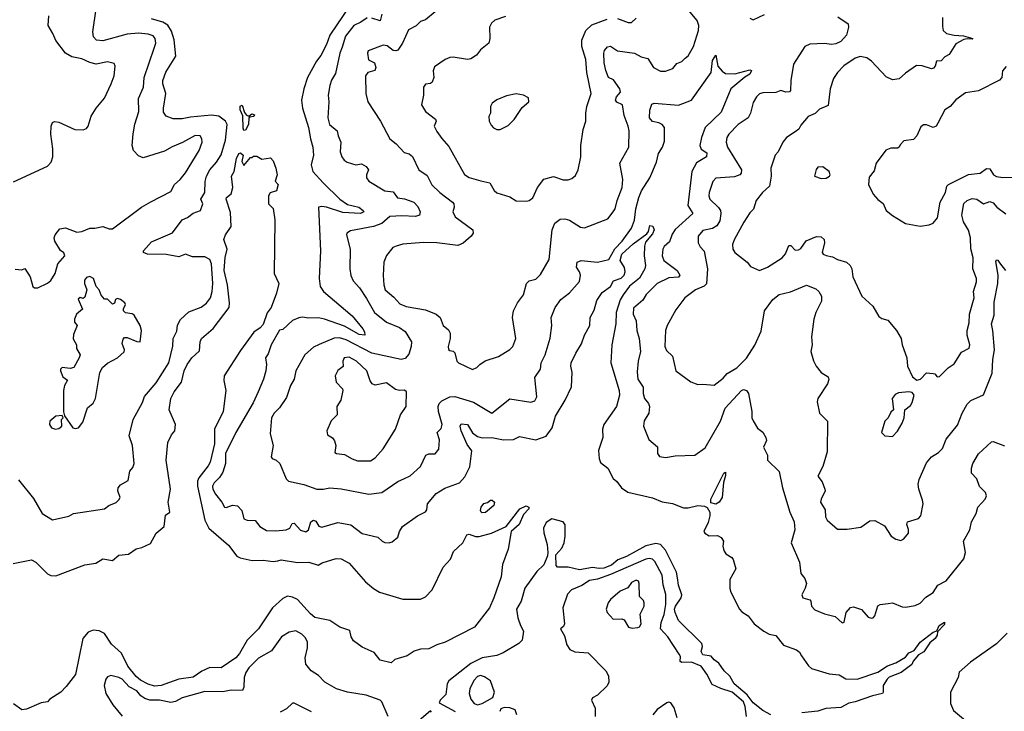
# Model space of a CAD drawing. Extents: x 1552033 to 1694788, y 811965 to 917215.
# Tile 9 of 256: x 1584863 to 1590934, y 822856 to 827121. Entities that reach past the tile are written whole.
import ezdxf

# ---------------------------------------------------------------- set-up
doc = ezdxf.new("R2010")
doc.units = 0

msp = doc.modelspace()

# ---------------------------------------------------------------- linework, layer by layer
at = {"layer": '0CON20XD'}
for points in [[(1586895.7, 827204.3), (1586774.6, 827025.4), (1586755, 826968.1), (1586720.4, 826899.6), (1586692.5, 826865), (1586636.5, 826765), (1586615.5, 826695), (1586600, 826625), (1586607.1, 826575), (1586643.8, 826455), (1586655.5, 826385), (1586671.2, 826335), (1586674.6, 826285), (1586660, 826225), (1586670.5, 826185), (1586733.5, 826115), (1586837.1, 826015), (1586885, 825980.8), (1586953.3, 825965), (1586981.2, 825945), (1586984, 825935), (1586964.6, 825924.6), (1586855, 825931.1), (1586755, 825964.4), (1586725, 825968.4), (1586705, 825964.2), (1586716.6, 825695), (1586708.9, 825525), (1586715.4, 825475.4), (1586735.5, 825445.5), (1586913.6, 825295), (1586978.1, 825215), (1586989.2, 825195), (1586990, 825175), (1586955, 825180.4), (1586865, 825231.9), (1586742.5, 825275), (1586705, 825281.6), (1586645, 825280), (1586605, 825286.5), (1586585, 825282.5), (1586544.3, 825265), (1586485, 825210), (1586465, 825206), (1586413.5, 825116.5), (1586395, 825061.2), (1586378.8, 825035), (1586384.5, 824994.5), (1586379.5, 824955), (1586365.6, 824904.4), (1586332.5, 824825), (1586301.4, 824758.6), (1586195, 824575.6), (1586132.5, 824445), (1586132.5, 824385), (1586115, 824331.2), (1586095, 824297.5), (1586061.2, 824265), (1586051.8, 824245), (1586054.6, 824225), (1586070.8, 824195), (1586110, 824145), (1586125, 824115.8), (1586135, 824113.3), (1586175, 824127.1), (1586205, 824122.9), (1586233.3, 824095), (1586245, 824043.1), (1586265, 824034.5), (1586315, 824032), (1586342.9, 823995), (1586385, 823970.9), (1586442.1, 823967.9), (1586505, 823974.6), (1586528, 823985), (1586543.8, 824015), (1586555, 824016.2), (1586595, 823972.2), (1586626.4, 823963.6), (1586644.4, 823975.6), (1586657.5, 824025), (1586675, 824034.2), (1586687.8, 824027.8), (1586707.6, 823997.6), (1586725, 823990.5), (1586825, 824020), (1586905.3, 824005.3), (1586975, 823953.1), (1587070.4, 823930.4), (1587097.1, 823905), (1587115, 823896.5), (1587140, 823895), (1587158.9, 823901.1), (1587195, 823930), (1587203.8, 823965), (1587223.8, 823995), (1587315, 824062), (1587365, 824086.7), (1587372.3, 824097.7), (1587377.1, 824135), (1587431.5, 824198.5), (1587485, 824231.9), (1587575, 824264.4), (1587608.2, 824301.7), (1587637.4, 824362.6), (1587651.2, 824461.2), (1587621.7, 824501.7), (1587585.8, 824585), (1587578, 824615), (1587585, 824628), (1587625, 824624.2), (1587654.2, 824574.2), (1587685, 824550.9), (1587715, 824542.8), (1587775, 824544.5), (1587845, 824529.1), (1587907.9, 824532.1), (1587945, 824550.8), (1588045, 824530.5), (1588108.2, 824551.8), (1588146.9, 824603.1), (1588166.7, 824675), (1588226, 824775), (1588265, 824855.8), (1588270, 824945), (1588261.2, 824985), (1588263.8, 825005), (1588291.1, 825065), (1588327.6, 825122.4), (1588344.6, 825175), (1588377.8, 825235), (1588380, 825285), (1588405, 825330), (1588421.1, 825388.9), (1588455, 825438.6), (1588505, 825475.4), (1588525, 825510), (1588572.3, 825527.7), (1588590.8, 825545), (1588595.7, 825565), (1588591.7, 825591.7), (1588564.8, 825635), (1588575.2, 825675), (1588645, 825739.5), (1588729.5, 825800.5), (1588740, 825815), (1588748.8, 825851.2), (1588767.1, 825847.1), (1588774.5, 825825), (1588765, 825801.1), (1588720.9, 825749.1), (1588716.2, 825723.8)], [(1587425, 827168.8), (1587365, 827120), (1587335, 827110), (1587307.2, 827082.8), (1587261.1, 827058.9), (1587222.9, 826975), (1587195, 826932.9), (1587182.1, 826927.9), (1587165, 826931.1), (1587129.2, 826959.2), (1587105, 826964.5), (1587012, 826928), (1587008.2, 826915), (1587013.3, 826873.3), (1587051.1, 826855), (1587058.4, 826825), (1587053.2, 826806.8), (1587010, 826795), (1586995.4, 826775), (1586997.5, 826665), (1587009.2, 826615), (1587088, 826495), (1587145, 826386.2), (1587185, 826355.6), (1587232.6, 826302.6), (1587265, 826292.9), (1587285, 826277.1), (1587323.8, 826195), (1587375, 826160), (1587403.4, 826103.4), (1587452.9, 826055), (1587532.5, 825995), (1587540, 825985), (1587541.4, 825965), (1587534.4, 825935), (1587548.1, 825905), (1587656, 825825), (1587658.6, 825805), (1587646.9, 825785), (1587596.6, 825743.4), (1587565, 825727.3), (1587435.2, 825745.2), (1587352.5, 825747.5), (1587225, 825737.3), (1587183.3, 825725), (1587164, 825715), (1587123.7, 825666.3), (1587108.5, 825625), (1587104.2, 825544.2), (1587107.8, 825485), (1587115.8, 825455), (1587170.5, 825410.5), (1587207.6, 825367.6), (1587245, 825352.1), (1587365, 825332.5), (1587430, 825305), (1587455.7, 825285), (1587474.5, 825235), (1587507.3, 825207.3), (1587517.9, 825187.9), (1587516.7, 825155), (1587504.2, 825105), (1587507, 825087), (1587515, 825080), (1587535, 825077.5), (1587546.1, 825066.1), (1587557.5, 825015), (1587567.5, 825005), (1587655, 824964), (1587682.5, 824975), (1587700, 824995), (1587733.2, 825016.8), (1587815, 825044), (1587885, 825086), (1587902.5, 825105), (1587922.9, 825155), (1587901.5, 825285), (1587907.1, 825325), (1587932.5, 825375), (1587969.2, 825425), (1587986.9, 825495), (1588005, 825510), (1588045, 825521.4), (1588075, 825550), (1588128, 825642), (1588145.2, 825824.8), (1588162.5, 825865), (1588195, 825891.2), (1588225, 825893.1), (1588253.5, 825883.5), (1588321.2, 825841.2), (1588345, 825837.1), (1588488.3, 825891.7), (1588521.2, 825935), (1588535.5, 825954.5), (1588546.5, 826005), (1588577.1, 826085), (1588582.5, 826135), (1588563.3, 826235), (1588618.1, 826335), (1588620.9, 826435), (1588615.4, 826465), (1588589.5, 826529.5), (1588580.5, 826595), (1588545, 826611.2), (1588536.2, 826625), (1588541.9, 826645), (1588566.8, 826673.2), (1588562.8, 826695), (1588525, 826750.4), (1588494, 826765), (1588477.6, 826807.6), (1588467.4, 826855), (1588464, 826915), (1588468.9, 826931.1), (1588487, 826953), (1588505, 826957.8), (1588548, 826928), (1588654.7, 826914.7), (1588695, 826891.9), (1588735, 826880.8), (1588771.1, 826825), (1588815, 826803.6), (1588845, 826802.5), (1588891.1, 826818.9), (1588915, 826851.2), (1588945, 826862), (1588965.7, 826884.3), (1588985, 826898), (1589017.3, 826955), (1589049.3, 827055), (1589050.7, 827085), (1589040.3, 827115), (1588965.2, 827205)], [(1584825, 826120), (1585035, 826218), (1585057.4, 826242.6), (1585067.8, 826275), (1585067.8, 826325), (1585055.8, 826415), (1585056.2, 826465), (1585064.2, 826485.8), (1585076.4, 826493.6), (1585105, 826489.2), (1585202.8, 826442.8), (1585255, 826442.5), (1585275, 826449.4), (1585285.4, 826464.6), (1585304.4, 826525), (1585334.3, 826575), (1585385, 826635.8), (1585427.5, 826725), (1585445.6, 826775), (1585452, 826835), (1585445, 826850), (1585405, 826860), (1585335, 826847.1), (1585295, 826857.7), (1585245, 826878.5), (1585185, 826892.2), (1585144.4, 826914.4), (1585085, 826992.5), (1585068, 827035), (1585038, 827085), (1585042, 827145)], [(1584835, 825583.3), (1584875, 825577.5), (1584895, 825586.7), (1584928.1, 825535), (1584944.2, 825475), (1584955, 825467.1), (1584975, 825467.5), (1585035, 825496.7), (1585055, 825513.3), (1585082.5, 825555), (1585098.8, 825615), (1585141.2, 825665), (1585135, 825682.5), (1585115, 825697.5), (1585079.2, 825755), (1585076, 825775), (1585082, 825795), (1585109.5, 825830.5), (1585145, 825836.9), (1585215, 825811.1), (1585245, 825814.6), (1585295, 825834.3), (1585325.6, 825834.4), (1585374.4, 825845.6), (1585415, 825830.8), (1585435, 825831.9), (1585614.2, 825965), (1585672.2, 825997.8), (1585795, 826061.8), (1585816.3, 826103.7), (1585852, 826135), (1585885, 826177.3), (1585969.6, 826315), (1585987.7, 826365), (1585985.4, 826385.4), (1585975, 826404.2), (1585945, 826407.1), (1585867.4, 826362.6), (1585802.8, 826337.2), (1585755, 826310.7), (1585625, 826269.2), (1585595, 826281.4), (1585564.2, 826314.2), (1585556.4, 826345), (1585562.4, 826417.6), (1585572.6, 826477.4), (1585596.4, 826555), (1585596.2, 826635), (1585626.5, 826705), (1585630.7, 826765), (1585692.4, 826945), (1585702, 826975), (1585698, 827005), (1585685, 827020.4), (1585655, 827032.2), (1585595, 827036.9), (1585525, 827031.1), (1585375, 826989.6), (1585336.2, 826995), (1585318.1, 827015), (1585313.3, 827045), (1585335, 827186.7)], [(1587095.6, 827154.4), (1587085, 827113.3), (1587035, 827130)], [(1589365, 827130), (1589385, 827120), (1589455, 827152.5)], [(1584855, 824283.8), (1584948.3, 824168.3), (1585002, 824075), (1585065, 824036.7), (1585165, 824060), (1585195, 824076), (1585385, 824103.8), (1585412.5, 824125), (1585457, 824143), (1585475, 824160), (1585481.4, 824175), (1585468.6, 824215), (1585470, 824235), (1585485, 824252.5), (1585531.1, 824278.9), (1585542.9, 824337.1), (1585559.7, 824360.3), (1585568, 824385), (1585558.5, 824495), (1585537.1, 824555), (1585562, 824655), (1585620.3, 824759.7), (1585632.8, 824797.2), (1585705, 824880.6), (1585782.5, 825005), (1585807.4, 825107.4), (1585810, 825155), (1585830.9, 825199.1), (1585835, 825237.1), (1585855, 825271.5), (1585905, 825319.5), (1585981.2, 825348.8), (1586015, 825372.5), (1586038.5, 825405), (1586050, 825445), (1586052.8, 825495), (1586045.9, 825615), (1586035, 825641.4), (1586005, 825659.2), (1585929.1, 825659.1), (1585885, 825674.2), (1585845, 825658.8), (1585765, 825673.1), (1585650, 825675), (1585626.7, 825685), (1585626.2, 825695), (1585675, 825751.9), (1585804.6, 825805.4), (1585865, 825887.5), (1585898.3, 825901.7), (1585932.9, 825927.1), (1585976.9, 825945), (1585992.2, 825985), (1585980, 826015), (1586003.5, 826055), (1586006.4, 826123.6), (1586014.4, 826155), (1586035.7, 826195), (1586076.9, 826243.1), (1586105, 826288), (1586131.2, 826378.8), (1586142.7, 826475), (1586132.2, 826495), (1586090.6, 826525), (1586045, 826532.6), (1585915, 826520.4), (1585865, 826510), (1585809.5, 826509.5), (1585765, 826526.7), (1585750.3, 826550.3), (1585748.6, 826575), (1585764.5, 826665), (1585744.6, 826725), (1585744.6, 826745), (1585763.4, 826796.6), (1585825.4, 826895), (1585816, 826996), (1585799.6, 827049.6), (1585776, 827086), (1585745.3, 827105.3), (1585676.2, 827125)], [(1587005, 827132.5), (1586965.3, 827104.7), (1586923.1, 827085), (1586870.9, 827019.1), (1586850.3, 826950.3), (1586836.4, 826913.6), (1586810.9, 826789.1), (1586785, 826747.5), (1586774.7, 826715), (1586765.5, 826655.5), (1586768.9, 826615), (1586763.2, 826515), (1586773.5, 826475), (1586821.2, 826435), (1586826, 826405), (1586842.5, 826365), (1586839.5, 826305), (1586848.9, 826275), (1586863.6, 826253.6), (1586881.9, 826241.9), (1586934.6, 826225.4), (1586971.2, 826231.2), (1587000, 826215), (1587013.8, 826195), (1587001.1, 826165), (1587000.5, 826145), (1587015, 826125.6), (1587114, 826065), (1587165, 826060), (1587192.9, 826022.9), (1587235, 826016.2), (1587292.2, 825995), (1587318.3, 825968.3), (1587331.6, 825935), (1587327.1, 825915), (1587303.9, 825906.1), (1587218.2, 825911.8), (1587145, 825907.8), (1587095, 825863.6), (1587044.6, 825844.6), (1586901.7, 825818.3), (1586880.8, 825805), (1586877.5, 825795), (1586899.5, 825705), (1586897.7, 825585), (1586904.1, 825544.1), (1586919.6, 825509.6), (1586957.9, 825467.9), (1587002.2, 825402.2), (1587050, 825315), (1587125, 825254.7), (1587205, 825222.7), (1587238.7, 825198.7), (1587278.2, 825135), (1587277.4, 825105), (1587261.7, 825058.3), (1587239, 825031), (1587215, 825026.1), (1587035, 825063.9), (1586875, 825146), (1586835, 825159.7), (1586802.6, 825157.4), (1586708.6, 825118.6), (1586675, 825101.5), (1586620, 825055), (1586564.6, 824955.4), (1586555.6, 824904.4), (1586532.2, 824865), (1586508.3, 824791.7), (1586465, 824727.1), (1586431.5, 824695), (1586414.7, 824665.3), (1586406.7, 824566.7), (1586425.7, 824494.3), (1586414.2, 824425.8), (1586418.8, 824415), (1586445, 824404), (1586465.8, 824385), (1586505, 824290), (1586520, 824275), (1586615, 824254.6), (1586695.5, 824225.5), (1586735, 824225.5), (1586775, 824233.6), (1586845, 824227.5), (1587015, 824194.4), (1587095, 824205.6), (1587195, 824273.1), (1587235, 824291.5), (1587271.2, 824308.8), (1587335, 824365.6), (1587366.7, 824435), (1587385, 824443.5), (1587425, 824444), (1587447.3, 824472.7), (1587450.6, 824530.6), (1587436.2, 824575), (1587461.1, 824598.9), (1587466.8, 824625), (1587444.8, 824705), (1587443, 824735), (1587448.7, 824755), (1587465, 824770.7), (1587515, 824795.3), (1587545, 824796.2), (1587661.9, 824761.9), (1587775, 824693.5), (1587885, 824782.9), (1588015, 824763.1), (1588038.7, 824771.3), (1588050.8, 824795), (1588039.1, 824915), (1588074.5, 824965), (1588078.4, 825005), (1588103.1, 825055), (1588133.1, 825156.9), (1588144.2, 825235), (1588140.6, 825285), (1588165.4, 825345), (1588200.4, 825395), (1588253.3, 825436.7), (1588314.6, 825505.4), (1588320.4, 825545), (1588315.5, 825565), (1588295.6, 825595), (1588300.8, 825625), (1588325, 825636.5), (1588425, 825626.2), (1588495, 825642.1), (1588532.6, 825707.4), (1588576.8, 825755), (1588634.8, 825835.2), (1588652.9, 825885), (1588661.6, 825955), (1588679.7, 826025), (1588697.6, 826065), (1588747.7, 826145), (1588788.8, 826241.2), (1588801.5, 826295), (1588825.5, 826335), (1588838.3, 826371.7), (1588838.2, 826455), (1588823.9, 826473.9), (1588803.9, 826483.9), (1588765, 826492.5), (1588745.2, 826515), (1588747.9, 826562.1), (1588760, 826600), (1588775, 826606.7), (1588925, 826593.5), (1589005, 826623.5), (1589126, 826795), (1589135, 826870), (1589155, 826902.5), (1589168.5, 826835), (1589195, 826802.5), (1589215, 826788.8), (1589272.4, 826787.6), (1589365, 826811.2), (1589375, 826808), (1589365.4, 826785), (1589333.8, 826766.2), (1589247.1, 826695), (1589188.9, 826551.1), (1589089.6, 826455), (1589067.1, 826395), (1589056.8, 826345), (1589065, 826322.1), (1589099.5, 826299.5), (1589098.6, 826275), (1589035, 826237.9), (1589007.3, 826185), (1588981.9, 825975), (1589013.3, 825925), (1588905, 825827.3), (1588885, 825798.5), (1588869.2, 825750.8), (1588837.6, 825722.4), (1588828.2, 825705), (1588823.9, 825665), (1588835.6, 825635.6), (1588916, 825575), (1588934.2, 825545), (1588925, 825533.5), (1588865, 825528.2), (1588792.5, 825495), (1588725, 825425.8), (1588705, 825390.8), (1588648.1, 825341.9), (1588645.4, 825305.4), (1588664.2, 825264.2), (1588667.5, 825205), (1588682.9, 825155), (1588691.1, 825075), (1588677.1, 825015), (1588671.1, 824948.9)], [(1587859, 827141), (1587793.1, 827116.9), (1587771.6, 827098.4), (1587758.8, 827075), (1587762, 827005), (1587754.6, 826975.4), (1587704.6, 826935.4), (1587678.9, 826901.1), (1587645, 826878.6), (1587625, 826874.3), (1587535, 826890), (1587515, 826888), (1587486.7, 826875), (1587420.3, 826829.7), (1587413.3, 826805), (1587416.9, 826765), (1587405.5, 826735), (1587395, 826726.9), (1587365, 826722.2), (1587352.3, 826705), (1587351.8, 826655), (1587341.2, 826595), (1587365.5, 826555), (1587427.3, 826507.2), (1587430.8, 826495), (1587417.8, 826465), (1587435, 826432), (1587465, 826387.5), (1587509.5, 826339.5), (1587605, 826166), (1587635, 826148.6), (1587706.4, 826126.4), (1587761.2, 826115), (1587787.7, 826067.7), (1587805, 826053.8), (1587885, 826028.8), (1587925, 826003.3), (1587985, 826001.2), (1588005, 826006.2), (1588026.8, 826023.2), (1588055.8, 826085), (1588095, 826137.5), (1588155, 826154.2), (1588213.2, 826133.2), (1588245, 826132.5), (1588268.3, 826141.7), (1588290.3, 826159.7), (1588305.7, 826194.3), (1588322.9, 826275), (1588322.9, 826345), (1588337.3, 826442.7), (1588354.2, 826495), (1588352.9, 826545), (1588359.4, 826585), (1588386.9, 826665), (1588359.1, 826795), (1588352.9, 826875), (1588328.8, 826955), (1588330, 826995), (1588354.5, 827055), (1588390.1, 827089.9), (1588485, 827123.6)], [(1588548.3, 827128.3), (1588615, 827103.3), (1588635, 827103.1), (1588665, 827130.8)], [(1589907.4, 827137.4), (1589971.4, 827095), (1589973.5, 827075), (1589961.1, 827025), (1589925, 826985.4), (1589895, 826972.1), (1589867.6, 826967.6), (1589825, 826972.9), (1589735, 826970), (1589705, 826956.2), (1589634.6, 826845.4), (1589617.5, 826745), (1589616.5, 826685), (1589608.8, 826675), (1589586.4, 826673.6), (1589555, 826683.5), (1589525, 826671.3), (1589445, 826669.5), (1589425, 826663.5), (1589405.6, 826645), (1589385, 826610), (1589370, 826545), (1589354.2, 826515.8), (1589293.5, 826475), (1589234.5, 826415), (1589222.1, 826395), (1589219.6, 826365), (1589226.5, 826335), (1589313.1, 826195), (1589311.2, 826175), (1589303.5, 826165), (1589270.7, 826150.7), (1589155, 826144.2), (1589137.4, 826122.6), (1589114.7, 826055.3), (1589112.1, 826035), (1589117.5, 826015), (1589172.6, 825962.6), (1589183.6, 825945), (1589186.8, 825925), (1589179.7, 825880.3), (1589161, 825849), (1589135, 825832.5), (1589075, 825820), (1589046, 825785), (1589046.9, 825745), (1589059.4, 825719.4), (1589082.8, 825692.8), (1589104.7, 825585), (1589097.6, 825492.4), (1589083.3, 825476.7), (1589029.2, 825455), (1588964.5, 825405), (1588908, 825332), (1588855.6, 825235), (1588845.7, 825205), (1588841.2, 825105), (1588851.6, 825081.6), (1588887.1, 825045), (1588908, 824955), (1589001.7, 824888.3), (1589045, 824871.4), (1589075, 824874), (1589145, 824866.2), (1589200.7, 824909.3), (1589225, 824938.1), (1589285, 824973.1), (1589345, 825033.3), (1589395, 825114.4), (1589435, 825200.8), (1589455.7, 825325), (1589505.9, 825395), (1589545, 825426.4), (1589615, 825442), (1589715, 825484), (1589771.9, 825461.9), (1589790.5, 825445), (1589807.3, 825415), (1589806.1, 825385), (1589771.3, 825315), (1589758.7, 825275), (1589744.4, 825164.4), (1589750, 825115), (1589740, 825075), (1589757, 825017), (1589774.5, 824984.5), (1589805, 824946), (1589848.6, 824918.6), (1589852.3, 824902.3), (1589843.1, 824875), (1589784.5, 824785.5), (1589779.2, 824765), (1589794.3, 824695), (1589843.3, 824645), (1589840.8, 824455), (1589815.7, 824365), (1589784.2, 824305), (1589810.9, 824270.9), (1589828, 824225), (1589830, 824215), (1589804.3, 824165), (1589801.4, 824145), (1589829.3, 824099.3), (1589831.9, 824055), (1589840.8, 824035), (1589905, 823980), (1589965, 823979.4), (1590049.3, 823990.7), (1590105, 824030), (1590135, 824032.5), (1590195, 823999.2), (1590235.9, 823935.9), (1590265, 823918), (1590295, 823908.8), (1590315, 823918.8), (1590342.5, 823955), (1590343, 823977), (1590333, 824007), (1590337.5, 824025), (1590405, 824045.6), (1590419.3, 824060.7), (1590432.9, 824135), (1590428.6, 824158.6)], [(1590553.3, 827135), (1590552.1, 827077.9), (1590556.2, 827055), (1590577.5, 827035), (1590625, 827024.3), (1590682, 827022), (1590740, 827005), (1590735, 827000), (1590705, 827003.3), (1590685, 826998.8), (1590635, 826970.8), (1590593.1, 826906.9), (1590567.6, 826892.4), (1590545, 826866.2), (1590516.1, 826863.9), (1590508.1, 826835), (1590498, 826822), (1590485, 826817.1), (1590426.7, 826836.7), (1590392.8, 826837.2), (1590325, 826791.5), (1590285, 826755.4), (1590245, 826749.4), (1590205, 826768.5), (1590115, 826864.5), (1590086.9, 826885), (1590046.2, 826893.8), (1590015, 826883.6), (1589945, 826836.2), (1589905, 826794.6), (1589881.4, 826758.6), (1589859.8, 826695), (1589848.8, 826591.2), (1589795, 826568.6), (1589767.4, 826542.6), (1589725, 826523.1), (1589679.7, 826470.3), (1589666.2, 826445), (1589645, 826430)], [(1590945, 826832), (1590923.5, 826805), (1590919.2, 826765), (1590905, 826748.6), (1590775, 826681.4), (1590695, 826669.2), (1590635, 826627.1), (1590599.2, 826585), (1590568, 826565), (1590525, 826482.5), (1590513.3, 826465), (1590495, 826456.2), (1590455, 826472), (1590435, 826472), (1590420.3, 826459.7), (1590393.8, 826405), (1590375, 826382.5), (1590315, 826373.3), (1590291.7, 826348.3), (1590286.2, 826333.8), (1590275, 826327.5), (1590235, 826328.1), (1590204.4, 826315.6), (1590143.9, 826236.1), (1590130.7, 826189.3), (1590100.5, 826149.5), (1590096.7, 826105), (1590125.8, 826045), (1590155, 826012), (1590187.3, 825987.3), (1590206.2, 825945), (1590245, 825913.3), (1590325, 825863.3), (1590415, 825846.7), (1590470, 825855), (1590495, 825866.7), (1590521.2, 825898.8), (1590539.5, 825995), (1590571.8, 826055), (1590580, 826095), (1590590, 826105), (1590713.3, 826166.7), (1590785, 826174.4), (1590825, 826204), (1590845, 826202), (1590868.1, 826165), (1590885, 826153.5), (1590925, 826146.7), (1591000.3, 826149.7)], [(1587805, 826443.8), (1587825, 826444), (1587875, 826468.8), (1587912.5, 826505), (1587961.2, 826578.8), (1588002.5, 826615), (1587999.3, 826639.3), (1587970, 826655), (1587925, 826664), (1587865, 826652), (1587805, 826626), (1587776.7, 826605), (1587766.2, 826585), (1587766, 826545), (1587756.1, 826523.9), (1587758, 826495), (1587769.5, 826469.5), (1587785, 826453.3), (1587805, 826443.8)], [(1586245, 826437.5), (1586241.3, 826451.3), (1586237.8, 826527.8), (1586223.1, 826565), (1586222.7, 826587.3), (1586233.6, 826593.6), (1586248.3, 826548.3), (1586261.7, 826531.7), (1586275, 826526.2), (1586295, 826539.4), (1586311.2, 826535), (1586306.2, 826523.8), (1586280, 826520), (1586275.7, 826514.3), (1586274.6, 826475), (1586255, 826440), (1586245, 826437.5)], [(1589645, 826430), (1589590.8, 826395), (1589569.2, 826365), (1589540, 826305), (1589520.8, 826285), (1589493.8, 826205), (1589496.7, 826155), (1589485.7, 826095), (1589442.9, 826055), (1589404.6, 826005.4), (1589388, 825952), (1589365, 825929.2), (1589327.1, 825872.9), (1589267.6, 825762.4), (1589257.7, 825735), (1589259.7, 825705), (1589272.1, 825685), (1589348.8, 825625), (1589368.1, 825598.1), (1589425, 825574.5), (1589474.2, 825595), (1589565, 825651.4), (1589585, 825676), (1589605, 825728.5), (1589618.4, 825728.4), (1589645, 825699.2), (1589665, 825700.8), (1589679.3, 825710.7), (1589712.4, 825757.6), (1589775, 825784.5), (1589805, 825781.9), (1589822.5, 825765), (1589825.8, 825745), (1589811.4, 825685), (1589816.2, 825675), (1589835.7, 825665.7), (1589875, 825658.6), (1589905, 825641.8), (1589961.2, 825625), (1589983.8, 825605), (1589993.3, 825585), (1590000, 825535), (1590055.9, 825415.9), (1590122.9, 825355), (1590160.2, 825290.2), (1590178, 825278), (1590215, 825267.1), (1590270, 825205), (1590297.5, 825155), (1590303.3, 825115), (1590332.5, 825035), (1590336.2, 824985), (1590368.5, 824918.5), (1590395, 824898.9), (1590416.2, 824903.8), (1590455, 824943.3), (1590495, 824940), (1590506, 824936), (1590519.3, 824919.3), (1590535, 824921.2), (1590587, 824973), (1590625, 824998.8), (1590670, 825070), (1590717.1, 825095), (1590721.9, 825115), (1590704.4, 825175), (1590704.4, 825205), (1590717.8, 825252.2), (1590718.9, 825305), (1590747.3, 825405), (1590744.6, 825445.4), (1590761.5, 825505), (1590763.5, 825525), (1590740.9, 825585), (1590742.3, 825652.3), (1590728.5, 825708.5), (1590725.2, 825775), (1590713.2, 825823.3), (1590682.5, 825875), (1590672.5, 825915), (1590685, 825987.5), (1590705.8, 826005), (1590735, 826017.3), (1590765, 826014.5), (1590805, 825985.7), (1590845, 825998.9), (1590865, 825990.5), (1590888.6, 825965), (1590943.7, 825923.7)], [(1584821.9, 823768.1), (1584935, 823790.8), (1584962, 823775), (1585035, 823704.3), (1585055, 823694.4), (1585085, 823691.5), (1585265, 823758.8), (1585331.4, 823768.6), (1585375, 823796.1), (1585435, 823786.9), (1585475, 823819.6), (1585533.3, 823825), (1585581.3, 823858.7), (1585615, 823865.6), (1585668.6, 823891.4), (1585703.5, 823955), (1585754.2, 823995), (1585761.2, 824065), (1585788.8, 824085), (1585778.8, 824145), (1585792.5, 824225), (1585765.3, 824405), (1585777.1, 824512.9), (1585799.7, 824560.3), (1585818.9, 824585), (1585824.5, 824625), (1585784.5, 824715), (1585795.3, 824785), (1585815.4, 824825), (1585859.7, 824885), (1585877.6, 824955), (1585894.7, 824995), (1585925.2, 825034.8), (1585971.2, 825078.8), (1585976.3, 825135), (1585984.4, 825155.6), (1586055, 825216.8), (1586155, 825346.2), (1586157.3, 825375), (1586143.7, 825485), (1586123.9, 825575), (1586129, 825655), (1586141.2, 825705), (1586121.2, 825765), (1586131.9, 825795), (1586167.5, 825845), (1586162.1, 825932.1), (1586135.8, 826015), (1586138.6, 826025), (1586167.7, 826047.7), (1586176.5, 826085), (1586167.8, 826155), (1586185.6, 826185), (1586198.7, 826265), (1586215, 826296), (1586225, 826300), (1586240, 826285), (1586233.5, 826246.5), (1586245, 826222.5), (1586285, 826270), (1586295, 826270), (1586305, 826280), (1586325, 826280), (1586355, 826260), (1586408.3, 826268.3), (1586425, 826250), (1586442.5, 826205), (1586450, 826165), (1586437.5, 826125), (1586455.6, 826105), (1586446.2, 826065), (1586406.4, 826053.6), (1586396.7, 826035), (1586397.5, 825985), (1586425.9, 825955.9), (1586436.3, 825886.3), (1586431.9, 825555), (1586459.8, 825495), (1586447.2, 825435), (1586412.4, 825345), (1586387.8, 825312.2), (1586365, 825241.3), (1586345, 825219.6), (1586306.3, 825193.7), (1586225, 825081.5), (1586123.8, 824925), (1586120.8, 824895), (1586134, 824834), (1586117.9, 824705), (1586063.1, 824595), (1586063, 824505), (1586037, 824393), (1586025, 824369.2), (1585966.5, 824295), (1585959.1, 824275), (1585959.7, 824245), (1586004.6, 824034.6), (1586029.4, 823985), (1586150.9, 823880.9), (1586202, 823812), (1586222.1, 823802.1), (1586296.3, 823786.3), (1586365, 823788.4), (1586425, 823780), (1586455, 823784.6), (1586475, 823790.9), (1586575, 823772.7), (1586644.8, 823774.8), (1586702.3, 823757.7), (1586727.7, 823772.3), (1586815, 823799.2), (1586845, 823796.9), (1586895, 823768.6), (1586994.7, 823654.7), (1587045, 823612.5), (1587081.2, 823591.2), (1587225, 823548.1), (1587335, 823546.7), (1587365, 823562.5), (1587405.8, 823604.2), (1587474.7, 823745.3), (1587519.6, 823795), (1587537.6, 823842.4), (1587595.8, 823894.2), (1587620, 823945), (1587635, 823947.5), (1587673.4, 823933.4), (1587695.5, 823934.5), (1587772.5, 823955), (1587862.5, 823995), (1587946.1, 824103.9), (1587985, 824122.7), (1588002.9, 824115), (1588002.1, 824105), (1587970, 824070), (1587942.9, 824007.1), (1587892.9, 823965), (1587874.6, 823855), (1587839.7, 823760.3), (1587830.6, 823685), (1587786.5, 823555), (1587758.9, 823495), (1587666.9, 823375), (1587486.8, 823283.2), (1587433.9, 823266.1), (1587385, 823240.8), (1587335, 823239), (1587295, 823227.1), (1587251.4, 823198.6), (1587175.3, 823174.7), (1587152.5, 823155), (1587085, 823172), (1587049.1, 823219.1), (1586975, 823252.5), (1586921.1, 823291.1), (1586906.2, 823315), (1586897.5, 823355), (1586836.2, 823375), (1586775.8, 823415.8), (1586683.3, 823435), (1586655, 823456.7), (1586575, 823546.2), (1586545, 823560.9), (1586515, 823566.5), (1586485, 823552.5), (1586420.6, 823495), (1586335, 823363.6), (1586265.3, 823295), (1586218.5, 823211.5), (1586195, 823185.8), (1586105.3, 823124.7), (1586035, 823126.8), (1585985, 823103.8), (1585932.7, 823067.3), (1585845, 823054.7), (1585785.7, 823034.3), (1585735, 823014.7), (1585695, 823011.3), (1585655, 823022.4), (1585608.1, 823048.1), (1585581.3, 823071.3), (1585529.3, 823135), (1585491.1, 823215), (1585429.4, 823269.4), (1585385.2, 823335.2), (1585352.6, 823352.6), (1585315, 823356.2), (1585284.7, 823345), (1585252.2, 823305), (1585206.5, 823083.5), (1585150.2, 823009.8), (1585115.5, 822975), (1585048.5, 822931.5), (1585035, 822914.8), (1584995, 822907.6), (1584905, 822870.2), (1584875, 822864.8), (1584825, 822901.9)], [(1589805, 826140.9), (1589835, 826144.4), (1589855.8, 826155), (1589859.4, 826165), (1589854.3, 826185), (1589815, 826214), (1589785, 826211.2), (1589773.4, 826196.6), (1589764, 826155), (1589805, 826140.9)], [(1588716.2, 825723.8), (1588713.8, 825665), (1588721.8, 825605), (1588716.7, 825585), (1588685, 825526.2), (1588623.3, 825476.7), (1588583.1, 825425), (1588566.2, 825393.8), (1588541.6, 825315), (1588537.6, 825245), (1588514.1, 825115), (1588507.7, 825005), (1588559.2, 824835), (1588561.9, 824805), (1588542.9, 824735), (1588464.4, 824625), (1588457, 824595), (1588458.8, 824545), (1588432.5, 824465), (1588435.9, 824415), (1588445, 824390.6), (1588488.8, 824355), (1588521.7, 824291.7), (1588545, 824274), (1588574.5, 824234.5), (1588613.3, 824206.7), (1588765, 824172.2), (1588825, 824148.1), (1588887.8, 824137.8), (1588955, 824110.6), (1588985, 824110), (1589045, 824125.5), (1589085, 824121.6), (1589102.4, 824112.4), (1589117.3, 824085), (1589117.9, 824062.1), (1589108.8, 824021.2), (1589082, 823965), (1589086.7, 823955), (1589115, 823938.6), (1589165, 823939.2), (1589188.3, 823928.3), (1589202, 823905), (1589197.5, 823875), (1589205, 823846.7), (1589217.3, 823827.3), (1589253.9, 823803.9), (1589261.7, 823791.7), (1589278.8, 823735), (1589241.7, 823668.3), (1589241.4, 823615), (1589245.7, 823595), (1589301.9, 823485), (1589315, 823470), (1589355.4, 823445.4), (1589392.5, 823395), (1589450.7, 823350.7), (1589485, 823330.8), (1589525, 823322.5), (1589573.1, 823263.1), (1589652.5, 823235), (1589670.5, 823220.5), (1589682.5, 823197.5), (1589726.1, 823136.1), (1589745, 823120), (1589855, 823086.2), (1589915, 823081.2), (1589955.9, 823055.9), (1590027.5, 823055), (1590155, 823098.2), (1590212.8, 823137.2), (1590264.2, 823155), (1590325, 823190.9), (1590345, 823216.8), (1590378.3, 823231.7), (1590415, 823282.1), (1590495, 823344.3), (1590517, 823353), (1590532.9, 823385), (1590566, 823406), (1590565, 823391.2), (1590523, 823347), (1590520, 823325), (1590507.3, 823305), (1590475, 823277.5), (1590437.3, 823222.7), (1590405, 823203.8), (1590372.5, 823165), (1590363.8, 823145), (1590297.1, 823095), (1590225, 823065.8), (1590211.2, 823055), (1590186.2, 823015), (1590187.5, 822975), (1590182.5, 822965), (1590121.7, 822951.7), (1590015, 822913.8), (1589975, 822906), (1589925, 822880), (1589833, 822873), (1589785, 822856.2), (1589685, 822846.2)], [(1590428.6, 824158.6), (1590406.7, 824225), (1590403.2, 824256.8), (1590410, 824285), (1590455, 824388.8), (1590484.2, 824425), (1590527.7, 824452.2), (1590553.2, 824476.8), (1590576.2, 824535), (1590645, 824620), (1590674.7, 824695.3), (1590705, 824750.8), (1590727, 824773), (1590805, 824806.9), (1590859.7, 824940.3), (1590863.9, 825025), (1590874.4, 825085), (1590863.6, 825203.7), (1590854, 825245), (1590871.1, 825298.9), (1590871.8, 825378.2), (1590893.9, 825495), (1590895.3, 825545), (1590881.2, 825628.8), (1590885, 825640), (1590895, 825637.3), (1590905, 825622), (1590941.1, 825575)], [(1585205, 824599.4), (1585225, 824604.3), (1585251.7, 824638.3), (1585281.7, 824728.3), (1585315, 824756.2), (1585330, 824785), (1585356.2, 824945), (1585374.2, 824975), (1585405, 825002), (1585465, 825036), (1585507.8, 825072.2), (1585509.2, 825085), (1585494.3, 825124.3), (1585500, 825150), (1585509.3, 825160.7), (1585525, 825162), (1585585, 825135.8), (1585605.8, 825134.2), (1585613.8, 825205), (1585606, 825235), (1585568.8, 825298.8), (1585556.4, 825306.4), (1585515, 825313.8), (1585503.3, 825325), (1585503, 825337), (1585516.2, 825363.8), (1585511.2, 825375), (1585485, 825395.8), (1585465, 825401.2), (1585453.3, 825395), (1585447.5, 825372.5), (1585435, 825367.5), (1585405, 825397.5), (1585385, 825397.5), (1585365, 825421.2), (1585352, 825455), (1585333.3, 825475), (1585317.5, 825525), (1585295, 825538.1), (1585275, 825530), (1585262.9, 825515), (1585262.5, 825495), (1585276.7, 825455), (1585265, 825410), (1585255, 825402.5), (1585235, 825407.5), (1585223.6, 825396.4), (1585250, 825335), (1585213.3, 825305), (1585200, 825275), (1585200, 825255), (1585217.5, 825235), (1585195, 825180), (1585193, 825153), (1585212.5, 825115), (1585213, 825093), (1585236.2, 825055), (1585230, 825035), (1585197.5, 824975), (1585175, 824970), (1585125, 824976.9), (1585113.8, 824966.2), (1585113.5, 824956.5), (1585128.6, 824918.6), (1585158.3, 824898.3), (1585140, 824865), (1585132.2, 824835), (1585132.5, 824702.5), (1585138.3, 824678.3), (1585190, 824605), (1585205, 824599.4)], [(1587025, 824401.1), (1587055, 824418.1), (1587105, 824474.4), (1587179.3, 824595), (1587211.1, 824685), (1587245.4, 824735), (1587248.8, 824825), (1587236, 824836), (1587205, 824834.2), (1587180.9, 824840.9), (1587125, 824882), (1587055, 824868), (1587035.9, 824875.9), (1587023.3, 824893.3), (1587004, 824955), (1586940, 825015), (1586895, 825039.4), (1586864.4, 825035), (1586855.6, 825015), (1586857.7, 824982.3), (1586825, 824956.7), (1586808.6, 824925), (1586814.6, 824884.6), (1586853.3, 824845), (1586856.2, 824835), (1586842.5, 824775), (1586817.5, 824735), (1586821.2, 824685), (1586783.4, 824646.6), (1586756.2, 824585), (1586760.8, 824560.8), (1586791.7, 824541.7), (1586803.9, 824523.9), (1586812, 824495), (1586805, 824452.5), (1586815.9, 824445.9), (1586865, 824438.9), (1586911.9, 824411.9), (1586945, 824401.2), (1587025, 824401.1)], [(1588671.1, 824948.9), (1588674.6, 824905), (1588707.5, 824855), (1588707.5, 824815), (1588715.4, 824785.4), (1588740, 824755), (1588746.7, 824735), (1588741.9, 824695), (1588712.7, 824647.3), (1588710, 824615), (1588743, 824533), (1588795, 824486.7), (1588795.5, 824445), (1588807.3, 824427.3), (1588845, 824420.9), (1588905, 824431.2), (1589025, 824436), (1589088.7, 824481.3), (1589184.3, 824645), (1589213.7, 824725), (1589314.2, 824835), (1589325, 824840), (1589343.8, 824835), (1589357.3, 824815), (1589377.5, 824705), (1589378, 824665), (1589385, 824647.5), (1589411.7, 824601.7), (1589445, 824577.5), (1589464.4, 824545), (1589467.8, 824525), (1589448.9, 824485), (1589467.9, 824447.9), (1589474.3, 824435), (1589474.5, 824404.5), (1589545.5, 824335.5), (1589565.5, 824235), (1589610.9, 824085), (1589637.5, 824025), (1589643.1, 823975), (1589619.5, 823895), (1589670.7, 823775), (1589679.2, 823705), (1589704.1, 823674.1), (1589714, 823645), (1589706.5, 823615), (1589684.5, 823575), (1589691.4, 823555), (1589735, 823543.8), (1589742, 823535), (1589745.8, 823505), (1589765, 823482.5), (1589825, 823456.2), (1589891.2, 823441.2), (1589935, 823402.5), (1589946.2, 823405), (1589958.5, 823465), (1589985, 823496.2), (1590005, 823499.6), (1590054, 823484), (1590095, 823435.7), (1590115, 823430.6), (1590125, 823431.9), (1590136.1, 823443.9), (1590153.6, 823506.4), (1590167.5, 823515), (1590218.3, 823521.7), (1590245, 823524.2), (1590305, 823501.1), (1590325, 823499.2), (1590385, 823509.4), (1590415, 823522.5), (1590450.4, 823559.6), (1590495, 823588.9), (1590525, 823633.5), (1590575, 823660), (1590683.6, 823796.4), (1590694.5, 823835), (1590682.9, 823905), (1590721.1, 823975), (1590731.6, 824025), (1590759.6, 824075), (1590770.6, 824115), (1590816, 824164), (1590824.5, 824185), (1590818.7, 824205), (1590781.8, 824241.8), (1590765, 824290), (1590731.4, 824325), (1590731.4, 824355), (1590740.6, 824385), (1590775, 824444), (1590855, 824518), (1590865, 824520), (1590935, 824493.6)], [(1590245, 824550), (1590275, 824583.8), (1590305, 824633.8), (1590316.4, 824665), (1590320, 824715), (1590355, 824741.4), (1590365, 824760), (1590377.8, 824805), (1590365, 824822.9), (1590345, 824826.7), (1590280.7, 824819.3), (1590260.7, 824809.3), (1590242.5, 824785), (1590250, 824715), (1590235, 824700), (1590217.5, 824665), (1590197.5, 824645), (1590177.5, 824575), (1590197.5, 824555), (1590245, 824550)], [(1585084.1, 824595.9), (1585105, 824600), (1585122.5, 824615), (1585120, 824655), (1585130, 824665), (1585125, 824680), (1585085, 824676.7), (1585048.1, 824645), (1585047.1, 824625), (1585058, 824605), (1585084.1, 824595.9)], [(1589155, 824133.8), (1589125, 824140.8), (1589124.7, 824165), (1589204, 824325), (1589215, 824330), (1589215, 824310), (1589202.3, 824267.7), (1589193.8, 824175), (1589176.7, 824145), (1589155, 824133.8)], [(1587715, 824080), (1587707.5, 824085), (1587703.3, 824095), (1587707.5, 824115), (1587725, 824136.7), (1587747, 824143), (1587765, 824157.5), (1587777, 824157), (1587790, 824145), (1587786.7, 824125), (1587735, 824082.5), (1587715, 824080)], [(1589495, 822833.3), (1589445, 822860.8), (1589385, 822907.5), (1589347.8, 822957.8), (1589267.9, 823025), (1589242, 823072), (1589206.8, 823105), (1589173.6, 823153.6), (1589145, 823173.3), (1589125.7, 823195.7), (1589074.2, 823205), (1589064.5, 823225), (1589072, 823255), (1589068.9, 823275), (1588925.8, 823415.8), (1588903.6, 823465), (1588900.7, 823485), (1588906.5, 823505), (1588940.5, 823555), (1588945.9, 823575), (1588924.4, 823634.4), (1588919.2, 823679.2), (1588912.5, 823715), (1588845, 823848.8), (1588815, 823883.6), (1588785, 823891.6), (1588724.2, 823875.8), (1588605, 823811), (1588550.7, 823789.3), (1588512.7, 823757.3), (1588465, 823738.4), (1588435, 823736), (1588395, 823743.1), (1588315, 823728), (1588245, 823745.7), (1588179.2, 823745), (1588170.8, 823755), (1588169.6, 823820.4), (1588205, 823862.7), (1588220.4, 823895), (1588227, 823937), (1588226.8, 824005), (1588214.7, 824024.7), (1588145, 824042), (1588109.1, 824020.9), (1588092.5, 823985), (1588094.4, 823955.6), (1588114.6, 823884.6), (1588120, 823835), (1588116.5, 823815), (1588095, 823758.8), (1588051.1, 823718.9), (1587977.5, 823615), (1587954.3, 823535.7), (1587926.9, 823485), (1587935, 823433.3), (1587950.8, 823385), (1587970.3, 823350.3), (1587962, 823295), (1587940.8, 823275), (1587844.4, 823215.6), (1587805, 823200.4), (1587715, 823185.7), (1587645, 823151.1), (1587508.9, 823045), (1587498.7, 823025), (1587489.4, 822960.6), (1587455, 822924.2), (1587449.2, 822909.2), (1587547.1, 822855)], [(1589343.7, 822823.7), (1589335.9, 822885.9), (1589325, 822915.2), (1589255, 822974.2), (1589185.9, 822995.9), (1589132.3, 823022.3), (1589100, 823085), (1589065, 823134.4), (1589005, 823160), (1588945, 823157.5), (1588935, 823162.5), (1588936.5, 823193.5), (1588929.3, 823209.3), (1588858.7, 823315), (1588814.7, 823365), (1588817.2, 823402.8), (1588837.3, 823452.7), (1588846.9, 823515), (1588845.9, 823575.9), (1588830.5, 823635), (1588824.2, 823695), (1588778.8, 823778.8), (1588765, 823794.1), (1588745, 823798.9), (1588724.1, 823794.1), (1588505, 823698.7), (1588425, 823671.6), (1588376.9, 823663.1), (1588328.4, 823631.6), (1588264.4, 823605), (1588241.5, 823578.5), (1588212, 823495), (1588222.5, 823395), (1588215, 823380), (1588196.7, 823365), (1588221.9, 823321.9), (1588236.4, 823265), (1588255, 823237.1), (1588285, 823223.1), (1588367.6, 823217.6), (1588476.4, 823106.3), (1588492.9, 823075), (1588494.7, 823035), (1588486.2, 823013.8), (1588425, 822956.2), (1588395, 822940), (1588388, 822925), (1588412, 822875), (1588411.9, 822825)], [(1588638.8, 823368.8), (1588675, 823371.9), (1588685, 823377.1), (1588695.5, 823395), (1588688.1, 823455), (1588712.9, 823505), (1588714.2, 823524.2), (1588708.3, 823538.3), (1588683.6, 823563.6), (1588682, 823645), (1588678.1, 823658.1), (1588665, 823664.2), (1588635, 823650.6), (1588611.8, 823618.2), (1588565, 823597.8), (1588505.4, 823544.6), (1588491.9, 823525), (1588480, 823485), (1588485.6, 823465), (1588522.5, 823425), (1588576.4, 823426.4), (1588589.3, 823419.3), (1588615.8, 823375.8), (1588638.8, 823368.8)], [(1587134.1, 822825), (1587095.4, 822915), (1587085, 822925.5), (1587000, 822955), (1586885, 822973.4), (1586816.7, 822995), (1586745, 823035.8), (1586705, 823077.3), (1586659.2, 823105), (1586627.7, 823147.7), (1586622.4, 823185), (1586638.2, 823248.2), (1586636.7, 823285), (1586622.2, 823312.2), (1586602.4, 823332.4), (1586565, 823351.4), (1586525, 823343.1), (1586478, 823315), (1586415, 823229.4), (1586335, 823183.3), (1586276.4, 823125), (1586256.9, 823095), (1586246.9, 823065), (1586244.5, 823005), (1586235.8, 822985), (1586165.9, 822985.9), (1586114.5, 822975.5), (1586005, 822977.2), (1585865, 822938.4), (1585824.2, 822915.8), (1585795, 822910.7), (1585725, 822924.2), (1585664.7, 822924.7), (1585634.1, 822934.1), (1585610.6, 822950.6), (1585585, 822982.7), (1585536.8, 823006.8), (1585495, 823054.4), (1585475, 823065.5), (1585425, 823077.1), (1585405, 823068), (1585394.2, 823055), (1585384.4, 823015), (1585394.4, 822965), (1585437, 822897), (1585495, 822825.7)], [(1590951.5, 823338.5), (1590885, 823271.5), (1590725, 823158.3), (1590655, 823097.5), (1590650, 823065), (1590603.1, 822975), (1590602.9, 822905), (1590620.9, 822860.9), (1590695, 822798.5)], [(1587685, 822895.5), (1587715, 822903.3), (1587779.3, 822940.7), (1587790.6, 822975), (1587765, 823043.5), (1587728.5, 823068.5), (1587705, 823076.5), (1587685, 823070.4), (1587663, 823047), (1587639, 822995), (1587634.8, 822965), (1587645, 822930), (1587665, 822903.6), (1587685, 822895.5)], [(1586662.6, 822852.6), (1586555, 822906.2), (1586545, 822906.2), (1586508, 822872), (1586468.3, 822851.7)], [(1588916, 822816), (1588897.9, 822877.9), (1588877.7, 822907.7), (1588865, 822913.3), (1588852.3, 822907.7), (1588793, 822867), (1588766.2, 822835)], [(1587401.4, 822851.4), (1587395, 822858.6), (1587297.5, 822775)], [(1587927.3, 822835), (1587917.1, 822865), (1587885, 822878.5), (1587850, 822880), (1587828.8, 822871.2), (1587823.6, 822855)]]:
    msp.add_lwpolyline(points, dxfattribs=at)

doc.saveas('drawing.dxf')
